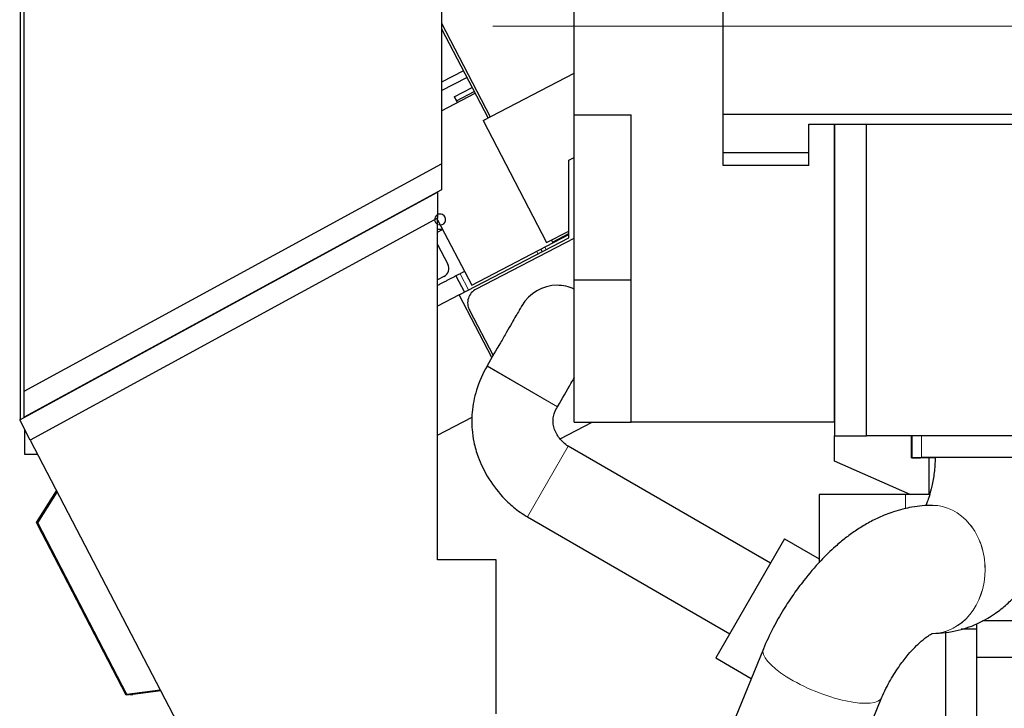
# Model space of a CAD drawing. Header units: inches. Extents: x 0 to 23760, y -13 to 16800.
# Tile 155 of 222: x 10202 to 11277, y 12733 to 13484. Entities that reach past the tile are written whole.
import ezdxf

# ---------------------------------------------------------------- set-up
doc = ezdxf.new("R2010")
doc.units = ezdxf.units.IN
doc.layers.add('254', color=7, linetype='Continuous', true_color=0xffffff)
doc.styles.add('latin_extended', font='simplex.shx')
doc.dimstyles.get("Standard").update_dxf_attribs({"dimtxt": 0.18, "dimasz": 0.18, "dimexe": 0.18, "dimexo": 0.0625, "dimgap": 0.09, "dimtad": 0, "dimtih": 1, "dimtoh": 1, "dimdec": 4, "dimzin": 0, "dimdsep": 46, "dimtxsty": 'Standard', "dimcen": 0.09, "dimadec": 0, "dimazin": 0, "dimtfac": 1, "dimtdec": 4, "dimtofl": 0, "dimtmove": 0, "dimatfit": 3, "dimfxl": 1, "dimtolj": 1, "dimtzin": 0, "dimarcsym": 0})

# ---------------------------------------------------------------- blocks, each defined once
blk = doc.blocks.new('_U10')
at = {"layer": '254', "color": 3, "linetype": 'Continuous', "lineweight": 13, "transparency": 16777216}
for p, q in [((11538.8, 12991.2), (11538.8, 13517.1)), ((11541.8, 12341.2), (11541.8, 13517.1)), ((11538.8, 13477.1), (10718.8, 13477.1)), ((11398.8, 13477.1), (11258.8, 13477.1)), ((11541.8, 13477.1), (11538.8, 13477.1)), ((11681.8, 13477.1), (11821.8, 13477.1))]:
    blk.add_line(p, q, dxfattribs=at)
at = {"layer": '254', "color": 3, "transparency": 16777216}
for points in [[(11398.8, 13453.8), (11398.8, 13500.4), (11538.8, 13477.1)], [(11681.8, 13500.4), (11681.8, 13453.8), (11541.8, 13477.1)]]:
    blk.add_solid(points, dxfattribs=at)
at = {"layer": 'Defpoints', "color": 0, "transparency": 16777216}
for p in [(11538.8, 13477.1), (11538.8, 12951.2), (11541.8, 12301.2)]:
    blk.add_point(p, dxfattribs=at)
at = {"layer": '254', "color": 2, "lineweight": 13, "transparency": 16777216, "insert": (10788.8, 13687.1), "char_height": 140, "attachment_point": 1, "style": 'latin_extended'}
blk.add_mtext('\\A1;\\C2;3', dxfattribs=at)

msp = doc.modelspace()

# ---------------------------------------------------------------- linework, layer by layer
at = {"layer": '254', "color": 2, "linetype": 'Continuous', "lineweight": 25}
for p, q in [((10807.629, 13380.141), (10807.629, 13681.984)), ((10970.129, 13325.141), (10970.129, 13681.984)), ((10202.923, 13575.231), (10202.949, 13048.023)), ((10207.283, 13078.843), (10207.283, 13572.419)), ((10662.783, 13518.457), (10662.783, 13326.757)), ((10662.784, 13480.208), (10715.978, 13378.022)), ((10662.785, 13474.125), (10713.485, 13376.73)), ((10686.702, 13428.188), (10662.784, 13415.759)), ((10708.197, 13373.972), (10807.62, 13425.728)), ((10662.784, 13406.744), (10690.394, 13421.091)), ((10662.785, 13384.716), (10699.404, 13403.779)), ((10676.663, 13399.832), (10696.173, 13409.989)), ((10678.972, 13395.397), (10698.482, 13405.554)), ((10676.663, 13399.832), (10678.972, 13395.397)), ((10679.016, 13395.42), (10679.94, 13393.646)), ((10708.197, 13373.972), (10777.459, 13240.92)), ((10807.629, 13200.141), (10807.629, 13380.141)), ((10807.629, 13380.141), (10869.629, 13380.141)), ((10869.629, 13045.141), (10869.629, 13380.141)), ((10970.129, 13381.141), (12113.129, 13381.141)), ((11063.629, 13370.141), (11091.629, 13370.141)), ((11063.629, 13325.141), (11063.629, 13370.141)), ((11091.627, 13370.141), (11126.629, 13370.141)), ((11091.627, 13370.141), (11091.627, 13030.141)), ((11091.629, 13045.141), (11091.629, 13370.141)), ((11126.629, 13370.141), (11956.629, 13370.141)), ((11126.629, 13030.141), (11126.629, 13370.141)), ((10970.129, 13339.141), (11063.641, 13339.141)), ((10801.709, 13330.802), (10807.629, 13333.883)), ((10801.709, 13246.226), (10801.709, 13330.802)), ((10207.283, 13078.843), (10662.783, 13326.757)), ((10662.783, 13326.757), (10662.783, 13298.294)), ((11063.629, 13325.141), (10970.129, 13325.141)), ((10202.251, 13047.641), (10658.482, 13295.953)), ((10662.783, 13298.294), (10207.283, 13050.38)), ((10658.482, 13295.953), (10658.482, 13267.49)), ((10658.482, 13267.49), (10213.796, 13025.462)), ((10658.481, 13265.902), (10695.697, 13194.411)), ((10658.482, 12894.829), (10658.482, 13267.49)), ((10658.482, 13252.264), (10663.896, 13255.083)), ((10664.113, 13255.083), (10658.482, 13255.083)), ((10777.459, 13240.92), (10801.709, 13253.544)), ((10681.998, 13183.909), (10801.709, 13246.226)), ((10695.697, 13194.411), (10801.707, 13249.596)), ((10807.096, 13245.506), (10700.442, 13190.219)), ((10782.747, 13243.679), (10783.911, 13241.443)), ((10783.911, 13241.443), (10801.715, 13250.711)), ((10658.482, 13238.829), (10669.602, 13217.467)), ((10771.092, 13233.66), (10772.473, 13231.007)), ((10665.349, 13203.98), (10658.481, 13200.404)), ((10678.533, 13204.642), (10687.764, 13186.91)), ((10807.629, 13045.141), (10807.629, 13200.141)), ((10807.629, 13200.141), (10869.629, 13200.141)), ((10681.998, 13183.909), (10658.479, 13171.666)), ((10717.665, 13115.394), (10681.998, 13183.909)), ((10693.173, 13167.302), (10718.939, 13117.596)), ((10712.458, 13106.373), (10712.408, 13106.286)), ((10207.283, 13050.38), (10207.283, 13078.843)), ((10789.397, 13061.836), (10789.447, 13061.923)), ((10658.48, 13030.743), (10696.156, 13050.356)), ((10213.796, 13025.462), (10202.251, 13047.641)), ((10792.087, 13026.883), (10827.309, 13045.142)), ((10807.629, 13045.141), (10869.629, 13045.141)), ((11091.629, 13045.141), (10869.629, 13045.141)), ((10207.75, 13009.829), (10207.75, 13037.079)), ((11091.627, 13030.141), (11126.629, 13030.141)), ((11091.629, 13002.641), (11091.629, 13030.141)), ((11956.629, 13030.141), (11126.629, 13030.141)), ((11175.628, 13006.141), (11175.628, 13030.141)), ((11176.508, 13006.441), (11176.508, 13030.141)), ((10213.796, 13025.462), (10517.243, 12442.546)), ((11021.779, 12891.24), (10800.945, 13018.738)), ((10221.935, 13009.829), (10207.75, 13009.829)), ((11175.628, 13006.141), (11185.628, 13006.141)), ((11176.508, 13006.441), (11186.508, 13006.441)), ((11201.638, 13006.141), (11185.628, 13006.141)), ((11356.508, 13006.441), (11186.508, 13006.441)), ((11194.628, 13006.141), (11194.628, 12966.141)), ((11174.388, 12966.14), (11091.629, 13002.641)), ((10220.53, 12935.564), (10242.579, 12970.174)), ((10221.884, 12935.185), (10243.296, 12968.795)), ((10222.712, 12938.962), (10242.498, 12970.021)), ((10242.498, 12970.021), (10242.624, 12970.086)), ((11169.273, 12966.141), (11074.823, 12966.141)), ((11074.823, 12966.141), (11074.823, 12891.644)), ((11195.597, 12966.141), (11169.273, 12966.141)), ((11198.602, 12954.291), (11198.545, 12954.291)), ((10756.495, 12941.749), (10977.329, 12814.25)), ((10318.633, 12747.11), (10220.53, 12935.564)), ((10319.313, 12748.025), (10221.884, 12935.185)), ((10315.444, 12753.245), (10222.406, 12931.969)), ((11037.057, 12917.696), (10962.057, 12787.792)), ((11037.057, 12917.696), (11074.822, 12895.892)), ((10722.498, 12894.829), (10658.482, 12894.829)), ((10722.498, 12726.934), (10722.498, 12894.829)), ((11246.75, 12825.154), (11246.75, 12788.157)), ((11436.75, 12828.157), (11253.16, 12828.157)), ((11198.806, 12814.591), (11198.839, 12814.592)), ((11213.086, 12720.157), (11213.086, 12816.355)), ((11246.75, 12819.162), (11229.938, 12819.162)), ((11014.071, 12797.666), (10983.278, 12722.089)), ((10962.057, 12787.792), (11000.908, 12765.361)), ((11436.75, 12788.157), (11246.75, 12788.157)), ((11246.75, 12788.157), (11246.75, 12696.157)), ((10324.345, 12747.862), (10318.633, 12747.11)), ((10355.726, 12752.818), (10319.313, 12748.025)), ((10356.168, 12751.97), (10325.619, 12747.948)), ((11112.652, 12669.377), (11143.445, 12744.954))]:
    msp.add_line(p, q, dxfattribs=at)
at = {"layer": '254', "color": 110, "linetype": 'Continuous', "lineweight": 13}
for p, q in [((10766.657, 13231.351), (10768.038, 13228.698)), ((10775.528, 13235.968), (10776.908, 13233.316)), ((10682.964, 13206.959), (10692.199, 13189.219)), ((10789.397, 13061.836), (10712.408, 13106.286)), ((10789.447, 13061.923), (10712.458, 13106.373)), ((11186.508, 13006.441), (11186.508, 13030.141)), ((10800.945, 13018.738), (10756.495, 12941.749)), ((11185.628, 13006.141), (11185.628, 13006.442)), ((11169.273, 12966.141), (11169.273, 12950.526))]:
    msp.add_line(p, q, dxfattribs=at)
at = {"layer": '254', "color": 2, "linetype": 'Continuous', "lineweight": 25}
for centre, radius, start, end in [((10814.919, 13230.414), 17, 115.393302, 117.401427), ((10660.732, 13212.85), 10, 297.5, 27.5), ((10708.265, 13175.126), 17, 117.401427, 207.401427), ((10788.902, 13149.879), 44.45, 90, 150.01875), ((10788.902, 13149.879), 44.45, 65.08125, 90), ((10228.615, 12935.201), 7, 147.4996, 207.5), ((10324.314, 12757.862), 10, 207.5, 233.625313), ((10324.314, 12757.862), 10, 253.016406, 277.5)]:
    msp.add_arc(centre, radius, start, end, dxfattribs=at)
for start_param, end_param in [(0, 3.15042838), (3.67212911, 6.28318531)]:
    msp.add_ellipse((10661.205, 13266.077, 0), major_axis=(2.77, 5.322), ratio=0.99999969, start_param=start_param, end_param=end_param, dxfattribs=at)
at = {"layer": '254', "color": 110, "linetype": 'Continuous', "lineweight": 13}
for centre, major_axis, ratio, start_param, end_param in [((10661.215, 13266.095), (5.322, -2.77), 0.99999969, 4.71949226, 5.23983259), ((11198.664, 12884.441), (0.118, -69.85), 0.82192423, 1.56940257, 3.14265326), ((11198.721, 12884.441), (0.118, -69.85), 0.82192423, 1.56940257, 3.14363501), ((11198.664, 12884.441), (0.118, -69.85), 0.82192423, 0.00135514, 1.56940257), ((11198.721, 12884.441), (0.118, -69.85), 0.82192423, 0.00194418, 1.56940257), ((11078.758, 12771.31), (64.687, -26.356), 0.30694086, 3.14159265, 6.28318531)]:
    msp.add_ellipse(centre, major_axis=major_axis, ratio=ratio, start_param=start_param, end_param=end_param, dxfattribs=at)
at = {"layer": '254', "color": 2, "linetype": 'Continuous', "lineweight": 25}
msp.add_open_spline([(10682.968, 13206.951), (10658.481, 13194.204)], degree=1, dxfattribs=at)
at = {"layer": '254', "color": 110, "linetype": 'Continuous', "lineweight": 13}
msp.add_open_spline([(10682.968, 13206.951), (10687.847, 13209.49)], degree=1, dxfattribs=at)
at = {"layer": '254', "color": 2, "linetype": 'Continuous', "lineweight": 25}
for points, knots in [([(10750.408, 13172.104), (10750.356, 13172.016), (10749.804, 13171.059), (10746.808, 13165.87), (10741.412, 13156.524), (10733.822, 13143.377), (10724.925, 13127.968), (10717.658, 13115.38), (10712.458, 13106.373)], [0, 0, 0, 0, 0.12524043, 0.25056559, 0.50007156, 0.62531178, 0.75054497, 1, 1, 1, 1]), ([(10712.408, 13106.286), (10707.484, 13097.796), (10700.418, 13081.536), (10695.652, 13057.696), (10695.593, 13038.673), (10697.936, 13022.298), (10702.965, 13004.995), (10712.862, 12984.322), (10726.336, 12965.999), (10741.703, 12951.596), (10751.19, 12944.923), (10756.495, 12941.749)], [0, 0, 0, 0, 0.15283061, 0.2826061, 0.38199941, 0.45353393, 0.5445517, 0.66695892, 0.81560098, 0.90263459, 1, 1, 1, 1]), ([(10789.447, 13061.923), (10794.648, 13070.93), (10800.805, 13081.595), (10806.531, 13091.513), (10807.722, 13093.577)], [0, 0, 0, 0, 0.78583982, 1, 1, 1, 1]), ([(10800.945, 13018.738), (10797.217, 13021.188), (10791.14, 13026.829), (10785.837, 13036.168), (10784.386, 13044.049), (10784.573, 13049.865), (10786.22, 13055.883), (10788.098, 13059.773), (10789.397, 13061.836)], [0, 0, 0, 0, 0.25823368, 0.50709572, 0.62708535, 0.73822058, 0.85533157, 1, 1, 1, 1]), ([(11201.658, 13006.441), (11201.505, 13000.617), (11200.792, 12989.6), (11198.051, 12975.277), (11195.277, 12964.417), (11192.91, 12957.697), (11191.625, 12954.481), (11191.648, 12953.771), (11191.736, 12953.629)], [0, 0, 0, 0, 0.19861189, 0.40104984, 0.58488461, 0.75715637, 0.92268356, 1, 1, 1, 1]), ([(11198.863, 12814.592), (11208.481, 12814.696), (11225.977, 12816.87), (11248.851, 12824.985), (11266.431, 12835.286), (11279.617, 12845.791), (11289.243, 12855.384), (11296.901, 12864.453), (11305.311, 12875.954), (11315.856, 12893.954), (11325, 12915.381), (11331.918, 12937.159), (11336.737, 12957.377), (11340.306, 12980.782), (11341.272, 12997.505), (11341.358, 13006.441)], [0, 0, 0, 0, 0.11313569, 0.21246311, 0.29302441, 0.35539789, 0.4109003, 0.44851139, 0.4937399, 0.57721087, 0.6864473, 0.75260012, 0.8255096, 0.90777184, 1, 1, 1, 1]), ([(11198.521, 12954.291), (11191.071, 12954.234), (11176.984, 12952.946), (11157.381, 12948.072), (11140.8, 12941.564), (11126.695, 12934.282), (11114.595, 12926.709), (11103.341, 12918.481), (11090.674, 12907.901), (11075.173, 12892.763), (11060.095, 12875.12), (11046.74, 12857.093), (11035.483, 12839.966), (11024.06, 12819.85), (11017.304, 12805.409), (11014.067, 12797.657)], [0, 0, 0, 0, 0.09885634, 0.18728269, 0.26106682, 0.32105805, 0.38049093, 0.43312397, 0.48765155, 0.57373079, 0.68074865, 0.74700302, 0.82102664, 0.90514958, 1, 1, 1, 1]), ([(11143.448, 12744.963), (11146.19, 12751.348), (11152.07, 12763.146), (11162.296, 12778.956), (11171.497, 12790.933), (11179.774, 12799.976), (11187.265, 12806.924), (11193.14, 12811.444), (11196.881, 12813.705), (11198.441, 12814.56), (11198.875, 12814.71), (11198.806, 12814.591)], [0, 0, 0, 0, 0.15184404, 0.28786584, 0.39587345, 0.48021625, 0.57477971, 0.69129009, 0.78084535, 0.88113091, 1, 1, 1, 1])]:
    msp.add_open_spline(points, degree=3, knots=knots, dxfattribs=at)

# ---------------------------------------------------------------- dimensions: what is measured, and where the dimension line sits
at = {"layer": '254', "color": 2, "linetype": 'Continuous', "lineweight": 13}
dim = msp.add_linear_dim(base=(11538.75, 13477.104), p1=(11541.75, 12301.157), p2=(11538.75, 12951.157), text='\\C2;3', dimstyle='Standard', override={"dimscale": 40, "dimtxt": 3.5, "dimasz": 3.5, "dimexe": 1, "dimexo": 1, "dimgap": 1.75, "dimtad": 1, "dimtih": 1, "dimtoh": 0, "dimdec": 2, "dimlfac": 0.025, "dimzin": 8, "dimdsep": 46, "dimlunit": 2, "dimpost": '', "dimtxsty": 'latin_extended', "dimsah": 1, "dimse1": 0, "dimse2": 0, "dimsd1": 0, "dimsd2": 0, "dimclrd": 3, "dimclre": 3, "dimclrt": 2, "dimtol": 0, "dimtm": -0.1, "dimtfac": 0.714286, "dimtdec": 3, "dimtofl": 1, "dimtmove": 0, "dimtzin": 8, "dimlwd": 13, "dimlwe": 13}, dxfattribs=at)
dim.commit()
dim.dimension.update_dxf_attribs({"geometry": '_U10', "text_midpoint": (10835.417, 13477.104), "dimtype": 160})

doc.saveas('drawing.dxf')
